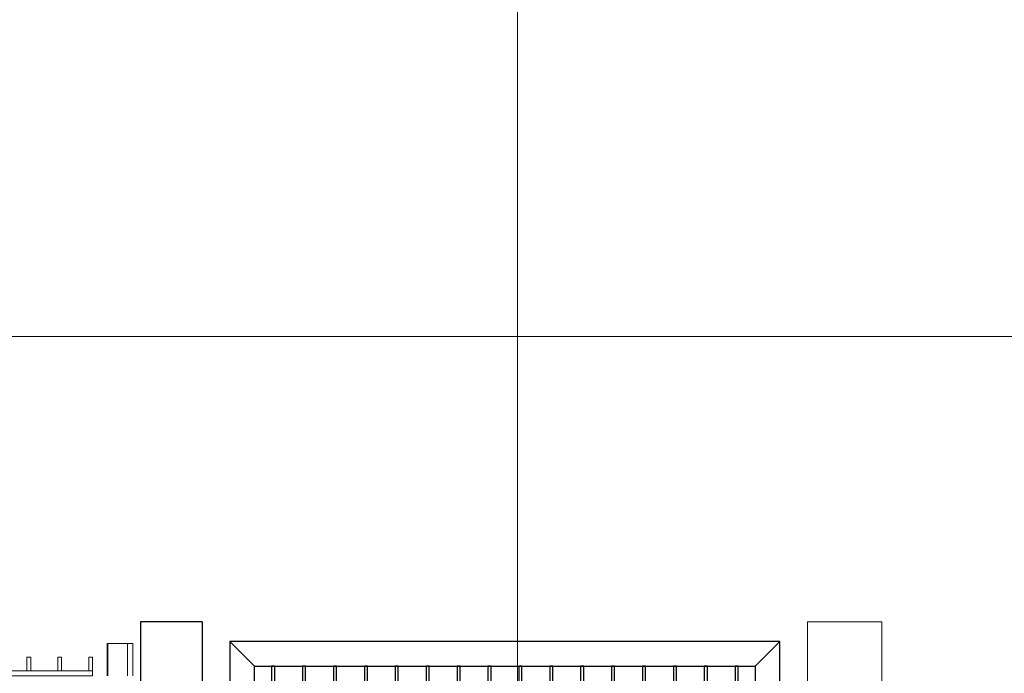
# Model space of a CAD drawing. Header units: inches. Extents: x 1156 to 71303, y -52654 to 51.
# Tile 62 of 217: x 61632 to 61791, y -51143 to -51037. Entities that reach past the tile are written whole.
import ezdxf

# ---------------------------------------------------------------- set-up
doc = ezdxf.new("R2010")
doc.units = ezdxf.units.IN
doc.header["$MEASUREMENT"] = 0
doc.layers.get('0').update_dxf_attribs({"lineweight": 0})
doc.layers.add('--ogr.-panele', color=252, linetype='Continuous', lineweight=0)
doc.layers.add('AW OGRODZENIA', color=253, linetype='Continuous')

msp = doc.modelspace()

# ---------------------------------------------------------------- linework, layer by layer
at = {"layer": '--ogr.-panele', "color": 1}
for p, q in [((61661.425, -51288.308), (61661.425, -51134.802)), ((61759.356, -51288.308), (61759.356, -51134.802)), ((61759.356, -51134.802), (61771.355, -51134.802)), ((61771.356, -51134.802), (61771.356, -51288.308))]:
    msp.add_line(p, q, dxfattribs=at)
at = {"linetype": 'Continuous', "ltscale": 12}
msp.add_line((61712.425, -47581.519), (61712.425, -51288.638), dxfattribs=at)
at = {"color": 16}
for p, q in [((61646.048, -51143.558), (61646.048, -51138.308)), ((61646.048, -51138.308), (61650.048, -51138.308)), ((61646.161, -51143.558), (61646.161, -51138.308)), ((61646.161, -51138.308), (61650.161, -51138.308)), ((61649.339, -51138.308), (61649.339, -51143.558)), ((61650.161, -51138.308), (61650.161, -51143.558))]:
    msp.add_line(p, q, dxfattribs=at)
at = {"linetype": 'Continuous', "ltscale": 12}
msp.add_lwpolyline([(59925.697, -51288.638), (62925.697, -51288.638), (62925.697, -51088.638), (59925.697, -51088.638)], close=True, dxfattribs=at)
for points in [[(61633.061, -51142.758), (61633.061, -51140.558), (61633.661, -51140.558), (61633.661, -51142.758)], [(61638.061, -51142.758), (61638.061, -51140.558), (61638.661, -51140.558), (61638.661, -51142.758)], [(61643.061, -51142.758), (61643.061, -51140.558), (61643.661, -51140.558), (61643.661, -51143.558)]]:
    msp.add_lwpolyline(points)
msp.add_lwpolyline([(61643.661, -51143.558), (61393.061, -51143.558), (61393.061, -51142.758), (61643.661, -51142.758)], close=True)
at = {"layer": 'AW OGRODZENIA', "color": 1}
for p, q in [((61661.425, -51134.802), (61651.425, -51134.802)), ((61651.425, -51134.802), (61651.425, -51288.308)), ((61661.425, -51134.802), (61661.425, -51288.308))]:
    msp.add_line(p, q, dxfattribs=at)
at = {"layer": 'AW OGRODZENIA'}
for p, q in [((61665.891, -51138.021), (61665.891, -51283.021)), ((61754.891, -51138.021), (61665.891, -51138.021)), ((61665.891, -51138.021), (61669.891, -51142.021)), ((61754.891, -51138.021), (61750.891, -51142.021)), ((61754.891, -51283.021), (61754.891, -51138.021)), ((61669.891, -51279.021), (61669.891, -51142.021)), ((61669.891, -51142.021), (61750.891, -51142.021)), ((61750.891, -51142.021), (61750.891, -51279.021))]:
    msp.add_line(p, q, dxfattribs=at)
for points in [[(61673.141, -51187.683), (61673.141, -51142.021), (61672.644, -51142.021), (61672.644, -51187.663)], [(61678.141, -51187.891), (61678.141, -51142.021), (61677.644, -51142.021), (61677.644, -51187.867)]]:
    msp.add_lwpolyline(points, dxfattribs=at)
for points in [[(61683.141, -51142.021), (61682.644, -51142.021), (61682.644, -51279.021), (61683.141, -51279.021)], [(61688.141, -51142.021), (61687.644, -51142.021), (61687.644, -51279.021), (61688.141, -51279.021)], [(61693.141, -51142.021), (61692.644, -51142.021), (61692.644, -51279.021), (61693.141, -51279.021)], [(61698.141, -51142.021), (61697.644, -51142.021), (61697.644, -51279.021), (61698.141, -51279.021)], [(61703.141, -51142.021), (61702.644, -51142.021), (61702.644, -51279.021), (61703.141, -51279.021)], [(61708.141, -51142.021), (61707.644, -51142.021), (61707.644, -51279.021), (61708.141, -51279.021)], [(61713.141, -51142.021), (61712.644, -51142.021), (61712.644, -51279.021), (61713.141, -51279.021)], [(61718.141, -51142.021), (61717.644, -51142.021), (61717.644, -51279.021), (61718.141, -51279.021)], [(61723.141, -51142.021), (61722.644, -51142.021), (61722.644, -51279.021), (61723.141, -51279.021)], [(61728.141, -51142.021), (61727.644, -51142.021), (61727.644, -51279.021), (61728.141, -51279.021)], [(61733.141, -51142.021), (61732.644, -51142.021), (61732.644, -51279.021), (61733.141, -51279.021)], [(61738.141, -51142.021), (61737.644, -51142.021), (61737.644, -51279.021), (61738.141, -51279.021)], [(61743.141, -51142.021), (61742.644, -51142.021), (61742.644, -51279.021), (61743.141, -51279.021)], [(61748.141, -51142.021), (61747.644, -51142.021), (61747.644, -51279.021), (61748.141, -51279.021)]]:
    msp.add_lwpolyline(points, close=True, dxfattribs=at)

doc.saveas('drawing.dxf')
